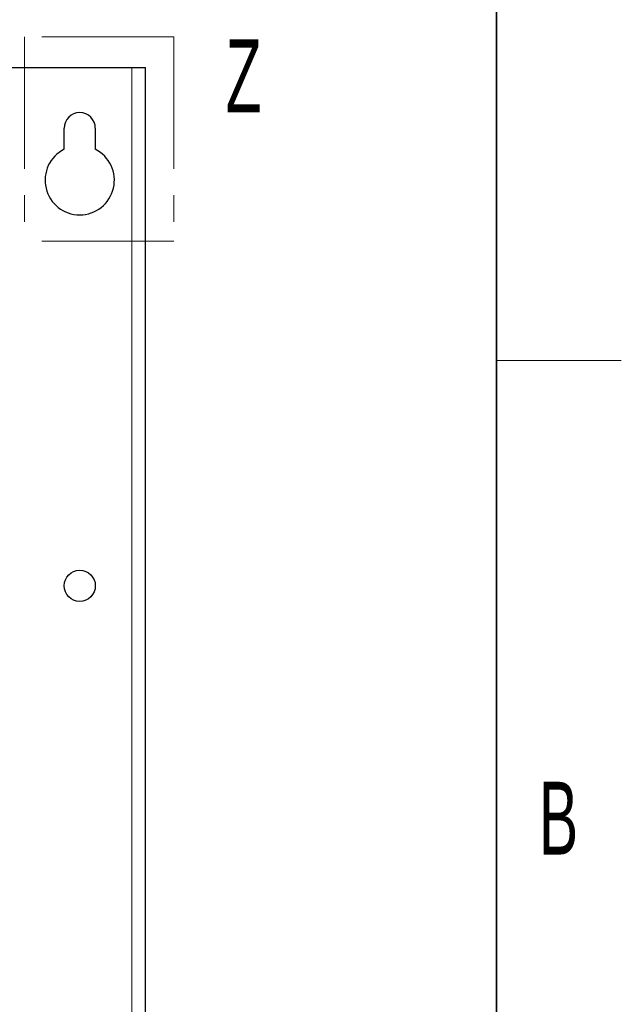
# Paper-space layout 'Blatt3' of a CAD drawing. Header units: millimetres. Extents: x 5 to 418, y 2 to 292.
# Tile 99 of 100: x 385 to 414, y 206 to 254. Entities that reach past the tile are written whole.
import ezdxf

# ---------------------------------------------------------------- set-up
doc = ezdxf.new("R2010")
doc.units = ezdxf.units.MM
doc.linetypes.add('PHANTOM', pattern=[12.7, 6.35, -1.27, 1.27, -1.27, 1.27, -1.27])
doc.layers.add('SLD-0', color=7, linetype='Continuous')
doc.styles.add('SLDTEXTSTYLE0', font='TXT', dxfattribs={"width": 0.605})

psp = doc.layouts.new('Blatt3')

# ---------------------------------------------------------------- linework, layer by layer
at = {"color": 7, "linetype": 'PHANTOM', "lineweight": 18}
for p, q in [((385.2801, 252.8213), (385.2801, 242.9937)), ((392.4637, 252.8213), (385.2801, 252.8213)), ((392.4637, 252.8213), (392.4637, 242.9937)), ((392.4637, 242.9937), (385.2801, 242.9937))]:
    psp.add_line(p, q, dxfattribs=at)
at = {"color": 7, "linetype": 'Continuous', "lineweight": 25}
for p, q in [((297.4423, 251.3413), (390.4423, 251.3413)), ((390.4423, 251.3413), (391.109, 251.3413)), ((391.109, 92.1746), (391.109, 251.3413)), ((387.1923, 247.413), (387.1923, 248.4246)), ((388.6923, 248.4246), (388.6923, 247.413))]:
    psp.add_line(p, q, dxfattribs=at)
at = {"color": 7, "linetype": 'Continuous', "lineweight": 18}
psp.add_line((390.4423, 92.1746), (390.4423, 251.3413), dxfattribs=at)
at = {"color": 7, "linetype": 'Continuous', "lineweight": 25}
psp.add_circle((387.9423, 226.4246), 0.75, dxfattribs=at)
for centre, radius, start, end in [((387.9423, 248.4246), 0.75, 0, 180), ((387.9423, 245.9246), 1.6667, 116.74368, 63.25632)]:
    psp.add_arc(centre, radius, start, end, dxfattribs=at)
at = {"layer": 'SLD-0', "lineweight": 35}
psp.add_line((408, 12), (408, 282.5), dxfattribs=at)
at = {"layer": 'SLD-0', "lineweight": 18}
psp.add_line((408, 237.25), (414, 237.25), dxfattribs=at)

# ---------------------------------------------------------------- texts
at = {"color": 7, "linetype": 'PHANTOM', "lineweight": 18, "insert": (394.964, 252.6935), "char_height": 3.5, "attachment_point": 1, "style": 'SLDTEXTSTYLE0'}
psp.add_mtext('Z', dxfattribs=at)
at = {"layer": 'SLD-0', "insert": (410.9816, 217.0011), "char_height": 3.5, "attachment_point": 2, "style": 'SLDTEXTSTYLE0'}
psp.add_mtext('B', dxfattribs=at)

doc.saveas('drawing.dxf')
